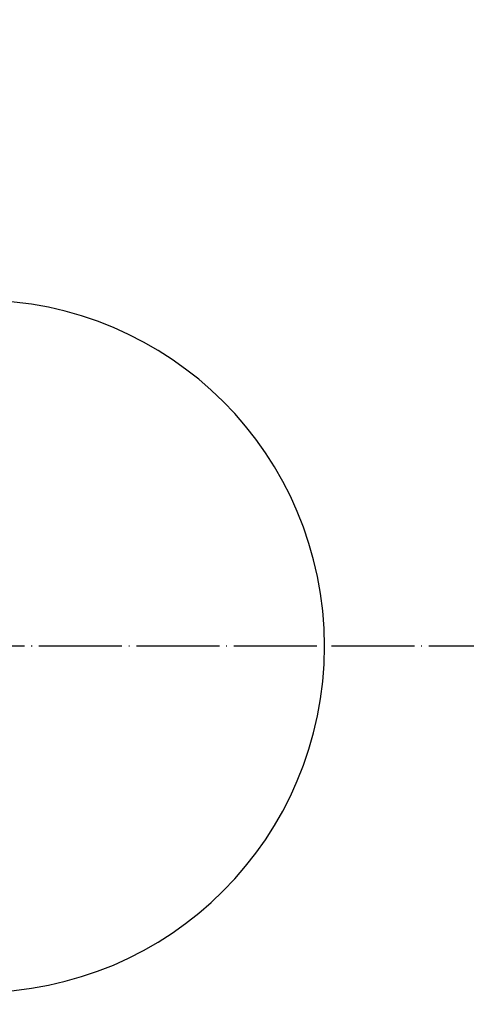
# Model space of a CAD drawing. Extents: x -1763 to 4575, y -3429 to 1051.
# Tile 69 of 174: x 1306 to 1371, y -1774 to -1631. Entities that reach past the tile are written whole.
import ezdxf

# ---------------------------------------------------------------- set-up
doc = ezdxf.new("R2010")
doc.units = 0
doc.linetypes.add('DASHED', pattern=[15, 7, -8])
doc.linetypes.add('DOT_CENTER', pattern=[14, 12, -1, 0, -1])
doc.layers.get('0').update_dxf_attribs({"linetype": 'CONTINUOUS'})
for name, color, linetype in [('1', 7, 'CONTINUOUS'), ('16', 7, 'CONTINUOUS'), ('DIMPROHIDE', 7, 'CONTINUOUS')]:
    doc.layers.add(name, color=color, linetype=linetype)

# ---------------------------------------------------------------- blocks, each defined once
blk = doc.blocks.new('E7018-24101__385', base_point=(1600, -1958.68))
at = {"color": 1, "linetype": 'CONTINUOUS'}
blk.add_arc((1300, -1721.88), 50, -90, 90, dxfattribs=at)
blk = doc.blocks.new('E7018-64101__494', base_point=(1640, -1972.18))
blk.add_blockref('E7018-24101__385', (1600, -1958.68))
blk = doc.blocks.new('DUT_BOARD__495', base_point=(1584.31, -1929.7))
at = {"color": 1, "linetype": 'CONTINUOUS'}
blk.add_arc((1300, -1721.88), 50, -90, 90, dxfattribs=at)
blk = doc.blocks.new('STIFF_ASSY_DUTBD__496', base_point=(1640, -1972.18))
for name, p in [('E7018-64101__494', (1640, -1972.18)), ('DUT_BOARD__495', (1584.31, -1929.7))]:
    blk.add_blockref(name, p)
blk = doc.blocks.new('A1__574', base_point=(1640, -1972.18))
blk.add_blockref('STIFF_ASSY_DUTBD__496', (1640, -1972.18))
blk = doc.blocks.new('FRONT1__575', base_point=(1550.3, -1381.88))
blk.add_blockref('A1__574', (1640, -1972.18))
blk = doc.blocks.new('L1__576', base_point=(1550.3, -1381.88))
blk.add_blockref('FRONT1__575', (1550.3, -1381.88))
blk = doc.blocks.new('HEADPLATE_TEL', base_point=(934, -2216.07))
at = {"layer": '16', "color": 1, "linetype": 'DOT_CENTER'}
blk.add_line((1532.2, -1721.88), (940.8, -1721.88), dxfattribs=at)
at = {"layer": 'DIMPROHIDE', "color": 7, "linetype": 'DASHED'}
for radius in [201, 189]:
    blk.add_circle((1300, -1721.88), radius, dxfattribs=at)

msp = doc.modelspace()

# ---------------------------------------------------------------- block references
msp.add_blockref('L1__576', (1550.3, -1381.88))
at = {"layer": '1'}
msp.add_blockref('HEADPLATE_TEL', (934, -2216.07), dxfattribs=at)

doc.saveas('drawing.dxf')
